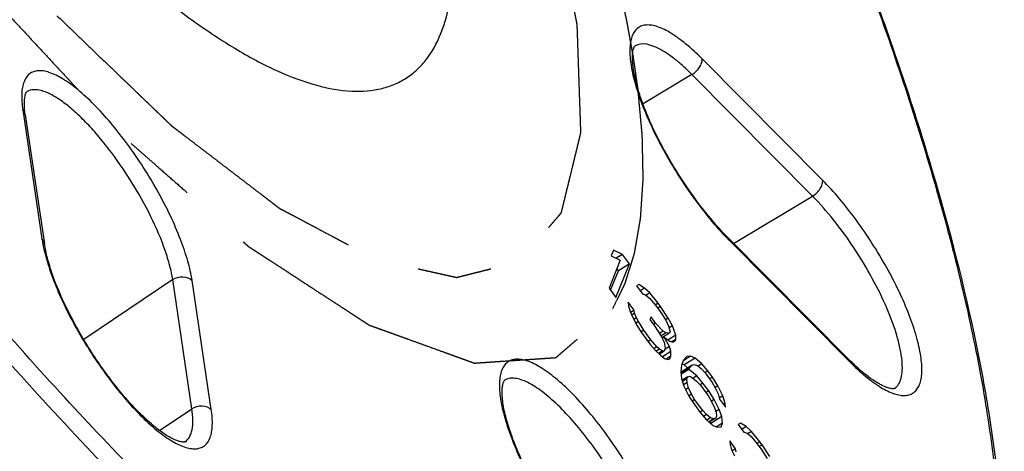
# Model space of a CAD drawing. Header units: millimetres. Extents: x 17 to 597, y 16 to 406.
# Tile 8 of 44: x 70 to 102, y 72 to 86. Entities that reach past the tile are written whole.
import ezdxf

# ---------------------------------------------------------------- set-up
doc = ezdxf.new("R2010")
doc.units = ezdxf.units.MM
doc.header["$LTSCALE"] = 32.67
doc.linetypes.add('CENTER', pattern=[0.6, 0.375, -0.075, 0.075, -0.075])
doc.layers.add('CURVES', color=7, linetype='CONTINUOUS')

msp = doc.modelspace()

# ---------------------------------------------------------------- linework, layer by layer
at = {"layer": 'CURVES', "color": 9, "linetype": 'Continuous'}
for p, q in [((96.197455, 80.604023), (92.232799, 84.595888)), ((91.900505, 84.077948), (90.2919, 83.114773)), ((95.865162, 80.086083), (91.900505, 84.077948)), ((69.894006, 82.917915), (70.525693, 78.675695)), ((93.270372, 78.532416), (95.865162, 80.086083)), ((93.120152, 78.636682), (97.084809, 74.644817)), ((74.824778, 77.341058), (71.897863, 75.376172)), ((75.456465, 73.098837), (74.824778, 77.341058)), ((76.094994, 73.068172), (75.463307, 77.310393)), ((74.391004, 72.383576), (75.456465, 73.098837))]:
    msp.add_line(p, q, dxfattribs=at)
at = {"layer": 'CURVES', "color": 7, "linetype": 'Continuous'}
for p, q in [((69.977344, 82.756829), (70.609031, 78.514608)), ((93.077682, 78.726428), (97.042338, 74.734563)), ((89.321118, 78.312618), (89.245977, 78.123978)), ((89.245977, 78.123978), (89.53932, 77.978764)), ((89.614461, 78.167404), (89.321118, 78.312618)), ((89.614461, 78.167404), (89.413455, 78.041071)), ((89.842056, 77.85713), (89.614461, 78.167404)), ((89.53932, 77.978764), (89.173007, 77.059146)), ((89.400602, 76.748872), (89.842056, 77.85713)), ((89.842056, 77.85713), (89.480301, 77.629767)), ((89.224851, 76.988468), (89.480301, 77.629767)), ((89.480301, 77.629767), (89.428457, 77.700445)), ((90.155632, 77.174947), (90.080129, 77.132339)), ((90.080129, 77.132339), (90.269791, 76.873778)), ((90.344932, 77.062417), (90.155632, 77.174947)), ((90.344932, 77.062417), (90.198792, 76.970569)), ((90.515447, 76.902728), (90.344932, 77.062417)), ((89.173007, 77.059146), (89.400602, 76.748872)), ((90.269791, 76.873778), (90.373834, 76.841093)), ((90.373834, 76.841093), (90.506416, 76.733116)), ((90.515447, 76.902728), (90.392802, 76.825645)), ((90.790367, 76.564322), (90.515447, 76.902728)), ((89.997043, 76.335991), (89.80738, 76.594553)), ((89.80738, 76.594553), (89.817135, 76.4721)), ((89.817135, 76.4721), (89.864822, 76.297936)), ((90.506416, 76.733116), (90.705471, 76.498134)), ((90.790367, 76.564322), (90.699691, 76.507332)), ((90.705471, 76.498134), (90.857201, 76.291285)), ((90.866232, 76.460897), (90.774894, 76.403492)), ((90.866232, 76.460897), (90.790367, 76.564322)), ((91.122366, 76.075331), (90.866232, 76.460897)), ((89.864822, 76.297936), (89.959834, 76.095639)), ((89.997043, 76.335991), (89.881156, 76.263157)), ((90.01619, 76.237119), (89.921374, 76.177527)), ((89.959834, 76.095639), (90.092778, 75.84163)), ((90.01619, 76.237119), (89.997043, 76.335991)), ((90.073269, 76.086534), (90.01619, 76.237119)), ((90.555189, 76.120855), (90.517619, 76.026535)), ((90.706919, 75.914006), (90.555189, 76.120855)), ((90.857201, 76.291285), (91.037471, 76.009143)), ((90.073269, 76.086534), (89.991498, 76.035141)), ((90.139742, 75.95953), (90.05797, 75.908136)), ((90.139742, 75.95953), (90.073269, 76.086534)), ((90.092778, 75.84163), (90.235116, 75.611201)), ((90.320011, 75.677388), (90.139742, 75.95953)), ((90.517619, 76.026535), (90.669348, 75.819686)), ((90.706919, 75.914006), (90.633849, 75.868081)), ((90.669348, 75.819686), (90.88755, 75.485832)), ((90.953299, 75.650892), (90.706919, 75.914006)), ((91.122366, 76.075331), (91.03169, 76.018341)), ((91.037471, 76.009143), (91.132483, 75.806847)), ((91.255311, 75.821322), (91.122366, 76.075331)), ((91.132483, 75.806847), (91.18017, 75.632682)), ((91.255311, 75.821322), (91.147135, 75.753333)), ((91.36947, 75.520153), (91.255311, 75.821322)), ((90.320011, 75.677388), (90.229335, 75.620398)), ((90.235116, 75.611201), (90.538575, 75.197502)), ((90.547606, 75.367114), (90.320011, 75.677388)), ((90.953299, 75.650892), (90.831803, 75.574532)), ((91.047949, 75.594627), (90.883953, 75.491556)), ((90.88755, 75.485832), (90.982563, 75.283535)), ((91.161384, 75.585522), (90.91381, 75.429922)), ((90.991593, 75.453147), (90.923115, 75.410109)), ((90.955524, 75.430478), (90.947669, 75.451202)), ((91.047949, 75.594627), (90.953299, 75.650892)), ((90.991593, 75.453147), (91.171501, 75.317038)), ((91.16247, 75.147426), (90.991593, 75.453147)), ((91.161384, 75.585522), (91.047949, 75.594627)), ((91.36947, 75.520153), (91.114686, 75.360021)), ((91.18017, 75.632682), (91.161384, 75.585522)), ((91.369832, 75.37412), (91.36947, 75.520153)), ((90.547606, 75.367114), (90.456268, 75.309709)), ((90.538575, 75.197502), (90.699698, 75.014233)), ((90.746661, 75.132133), (90.547606, 75.367114)), ((90.746661, 75.132133), (90.649649, 75.071161)), ((90.831918, 75.052288), (90.746661, 75.132133)), ((90.982563, 75.283535), (91.020857, 75.085791)), ((91.16247, 75.147426), (91.006314, 75.049282)), ((91.210157, 74.973261), (91.16247, 75.147426)), ((91.171501, 75.317038), (91.275544, 75.284353)), ((91.369832, 75.37412), (91.24318, 75.29452)), ((91.275544, 75.284353), (91.351047, 75.32696)), ((91.351047, 75.32696), (91.369832, 75.37412)), ((90.699698, 75.014233), (90.870213, 74.854544)), ((90.831918, 75.052288), (90.72848, 74.987277)), ((90.926568, 74.996023), (90.802443, 74.918011)), ((90.983286, 74.991471), (90.828129, 74.893955)), ((90.926568, 74.996023), (90.831918, 75.052288)), ((90.870213, 74.854544), (91.002795, 74.746567)), ((90.983286, 74.991471), (90.926568, 74.996023)), ((91.210157, 74.973261), (90.936008, 74.800959)), ((91.020857, 75.085791), (90.983286, 74.991471)), ((91.210519, 74.827229), (91.055722, 74.72994)), ((91.172948, 74.732909), (91.210519, 74.827229)), ((91.210519, 74.827229), (91.210157, 74.973261)), ((91.853199, 74.824312), (91.618965, 74.677097)), ((91.730371, 74.809837), (91.62669, 74.69649)), ((91.853199, 74.824312), (91.730371, 74.809837)), ((92.004567, 74.763495), (91.853199, 74.824312)), ((91.002795, 74.746567), (91.106838, 74.713882)), ((91.106838, 74.713882), (91.172948, 74.732909)), ((91.560942, 74.53143), (91.533126, 74.314658)), ((91.910641, 74.527696), (91.548886, 74.300333)), ((91.62669, 74.69649), (91.560942, 74.53143)), ((91.642812, 74.536133), (91.573948, 74.563801)), ((92.004567, 74.763495), (91.642812, 74.536133)), ((91.761392, 74.433893), (91.642812, 74.536133)), ((91.816353, 74.437928), (91.910641, 74.527696)), ((91.910641, 74.527696), (91.976751, 74.546724)), ((91.976751, 74.546724), (92.080794, 74.514039)), ((92.222407, 74.575674), (92.004567, 74.763495)), ((92.080794, 74.514039), (92.213377, 74.406062)), ((92.222407, 74.575674), (92.099762, 74.498591)), ((92.421462, 74.340692), (92.222407, 74.575674)), ((91.533126, 74.314658), (91.562028, 74.093334)), ((91.536532, 74.288572), (91.548886, 74.300333)), ((91.816353, 74.437928), (91.539732, 74.264072)), ((91.797567, 74.390768), (91.543998, 74.231401)), ((91.760359, 74.150416), (91.579348, 74.036651)), ((91.732181, 74.079677), (91.760359, 74.150416)), ((91.760359, 74.150416), (91.826469, 74.169444)), ((91.797567, 74.390768), (91.816353, 74.437928)), ((92.062733, 74.174814), (91.797567, 74.390768)), ((91.826469, 74.169444), (91.921119, 74.113179)), ((92.062733, 74.174814), (91.940087, 74.097732)), ((92.261787, 73.939833), (92.062733, 74.174814)), ((92.213377, 74.406062), (92.336567, 74.274505)), ((92.421462, 74.340692), (92.330786, 74.283702)), ((92.336567, 74.274505), (92.564161, 73.964231)), ((92.573192, 74.133843), (92.421462, 74.340692)), ((91.562028, 74.093334), (91.638254, 73.843877)), ((91.58618, 74.040945), (91.575338, 74.049775)), ((91.732181, 74.079677), (91.592942, 73.992165)), ((91.741935, 73.957225), (91.625903, 73.884298)), ((91.638254, 73.843877), (91.799739, 73.514576)), ((91.741935, 73.957225), (91.732181, 74.079677)), ((91.789622, 73.78306), (91.741935, 73.957225)), ((91.921119, 74.113179), (92.053702, 74.005202)), ((92.053702, 74.005202), (92.176892, 73.873645)), ((92.261787, 73.939833), (92.171111, 73.882843)), ((92.176892, 73.873645), (92.442419, 73.511659)), ((92.45145, 73.681271), (92.261787, 73.939833)), ((92.573192, 74.133843), (92.481855, 74.076437)), ((92.564161, 73.964231), (92.668566, 73.785514)), ((92.753462, 73.851701), (92.573192, 74.133843)), ((92.753462, 73.851701), (92.662785, 73.794711)), ((92.914946, 73.5224), (92.753462, 73.851701)), ((91.789622, 73.78306), (91.696713, 73.724667)), ((91.884634, 73.580763), (91.789622, 73.78306)), ((91.884634, 73.580763), (91.793958, 73.523773)), ((91.799739, 73.514576), (91.980008, 73.232434)), ((91.989039, 73.402046), (91.884634, 73.580763)), ((92.45145, 73.681271), (92.360112, 73.623866)), ((92.442419, 73.511659), (92.546824, 73.332942)), ((92.631719, 73.39913), (92.45145, 73.681271)), ((92.668566, 73.785514), (92.763578, 73.583217)), ((92.763578, 73.583217), (92.811265, 73.409052)), ((92.914946, 73.5224), (92.800009, 73.450162)), ((92.991173, 73.272943), (92.914946, 73.5224)), ((91.989039, 73.402046), (91.905275, 73.3494)), ((91.980008, 73.232434), (92.169671, 72.973872)), ((92.254566, 73.04006), (91.989039, 73.402046)), ((92.631719, 73.39913), (92.541043, 73.34214)), ((92.546824, 73.332942), (92.641836, 73.130645)), ((92.793203, 73.069828), (92.631719, 73.39913)), ((92.811265, 73.409052), (93.000927, 73.150491)), ((92.991173, 73.272943), (92.93637, 73.2385)), ((93.000927, 73.150491), (92.991173, 73.272943)), ((92.254566, 73.04006), (92.16389, 72.98307)), ((92.169671, 72.973872), (92.368725, 72.738891)), ((92.377756, 72.908503), (92.254566, 73.04006)), ((92.377756, 72.908503), (92.278102, 72.845871)), ((92.510339, 72.800526), (92.377756, 72.908503)), ((92.641836, 73.130645), (92.698915, 72.980061)), ((92.70867, 72.857609), (92.680492, 72.786869)), ((92.793203, 73.069828), (92.689576, 73.004699)), ((92.698915, 72.980061), (92.70867, 72.857609)), ((92.878823, 72.843951), (92.793203, 73.069828)), ((92.368725, 72.738891), (92.586565, 72.551069)), ((92.510339, 72.800526), (92.387085, 72.723061)), ((92.614382, 72.767841), (92.452877, 72.666335)), ((92.680492, 72.786869), (92.467985, 72.653309)), ((92.517068, 72.616589), (92.496384, 72.671157)), ((92.614382, 72.767841), (92.510339, 72.800526)), ((92.878823, 72.843951), (92.517068, 72.616589)), ((92.517892, 72.610279), (92.517068, 72.616589)), ((92.586565, 72.551069), (92.737934, 72.490252)), ((92.680492, 72.786869), (92.614382, 72.767841)), ((92.907725, 72.622627), (92.713026, 72.500259)), ((92.860761, 72.504727), (92.907725, 72.622627)), ((92.907725, 72.622627), (92.878823, 72.843951)), ((93.493687, 72.624263), (93.418184, 72.581656)), ((93.418184, 72.581656), (93.607846, 72.323094)), ((93.682988, 72.511733), (93.493687, 72.624263)), ((92.737934, 72.490252), (92.860761, 72.504727)), ((93.682988, 72.511733), (93.536848, 72.419885)), ((93.607846, 72.323094), (93.711889, 72.290409)), ((93.853503, 72.352044), (93.682988, 72.511733)), ((93.711889, 72.290409), (93.844472, 72.182432)), ((93.853503, 72.352044), (93.730857, 72.274962)), ((94.128423, 72.013638), (93.853503, 72.352044)), ((93.335098, 71.785307), (93.145436, 72.043869)), ((93.145436, 72.043869), (93.15519, 71.921417)), ((93.15519, 71.921417), (93.202877, 71.747252)), ((93.844472, 72.182432), (94.043527, 71.94745)), ((94.128423, 72.013638), (94.037746, 71.956648)), ((94.043527, 71.94745), (94.195257, 71.740601)), ((94.204287, 71.910213), (94.11295, 71.852808)), ((94.204287, 71.910213), (94.128423, 72.013638)), ((94.460422, 71.524647), (94.204287, 71.910213)), ((93.202877, 71.747252), (93.297889, 71.544955)), ((93.335098, 71.785307), (93.219212, 71.712473)), ((93.354245, 71.686435), (93.335098, 71.785307)), ((94.195257, 71.740601), (94.375526, 71.45846))]:
    msp.add_line(p, q, dxfattribs=at)
at = {"layer": 'CURVES', "color": 9, "linetype": 'Continuous'}
for centre, radius, start, end in [((99.448866, 84.921787), 8.91937, 224.2136223, 224.8019147), ((74.635217, 79.288853), 4.155015, 188.4861638, 190.800267)]:
    msp.add_arc(centre, radius, start, end, dxfattribs=at)
for points, knots in [([(65.309606, 96.58267), (66.387292, 95.113489), (68.046828, 93.010802), (70.372691, 90.425738), (72.05899, 88.721431), (73.704192, 87.229874), (75.287731, 85.969351), (76.790198, 84.954978), (78.194, 84.198255), (79.485283, 83.70804), (80.653474, 83.490833), (81.543654, 83.552873), (82.153359, 83.758498), (82.55649, 83.980599), (82.914481, 84.273559), (83.341701, 84.770126), (83.751462, 85.587264), (84.026123, 86.776919), (84.077041, 87.649803), (84.077346, 88.119908)], [0, 0, 0, 0, 0.201603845, 0.295971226, 0.384658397, 0.466766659, 0.54154204, 0.608420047, 0.667094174, 0.717628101, 0.760650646, 0.797667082, 0.814780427, 0.831502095, 0.848313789, 0.865688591, 0.90365261, 0.947984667, 1, 1, 1, 1]), ([(94.900006, 93.98505), (95.926639, 91.656995), (97.768508, 87.145857), (99.645294, 81.5078), (100.765641, 77.263153), (101.391493, 74.340947), (101.824077, 71.605009), (102.06089, 69.071079), (102.100579, 66.75341), (101.942578, 64.664491), (101.586626, 62.814966), (101.031877, 61.214054), (100.276087, 59.871371), (99.317219, 58.800525), (98.160483, 58.019609), (96.822911, 57.541564), (95.324345, 57.366062), (93.677924, 57.485645), (91.891798, 57.893575), (89.973637, 58.584871), (87.932491, 59.554828), (85.779006, 60.797857), (83.525129, 62.306947), (81.183833, 64.073497), (78.768764, 66.087249), (75.381189, 69.166868), (71.08088, 73.55871), (65.988316, 79.453587), (62.701519, 83.709215), (61.068493, 85.935476)], [0, 0, 0, 0, 0.087816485, 0.168062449, 0.204881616, 0.239287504, 0.271162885, 0.300428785, 0.327054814, 0.351074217, 0.372605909, 0.39188558, 0.409304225, 0.425439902, 0.441047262, 0.456968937, 0.473994, 0.492749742, 0.513673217, 0.537036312, 0.562984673, 0.591571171, 0.622780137, 0.65654397, 0.692754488, 0.731270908, 0.814516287, 0.904707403, 1, 1, 1, 1]), ([(98.458949, 57.71525), (98.036759, 57.4499), (97.086538, 57.021442), (95.481818, 56.751695), (93.700381, 56.835518), (91.754287, 57.262995), (89.652314, 58.026726), (87.40574, 59.120566), (85.028086, 60.537162), (82.534866, 62.267209), (79.942866, 64.299058), (76.267751, 67.489588), (71.578077, 72.145525), (66.014813, 78.492676), (62.427285, 83.118241), (60.643674, 85.549791)], [0, 0, 0, 0, 0.030233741, 0.062325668, 0.097797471, 0.137706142, 0.182692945, 0.233085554, 0.288986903, 0.350337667, 0.41695782, 0.488574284, 0.645317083, 0.817163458, 1, 1, 1, 1]), ([(92.232799, 84.595888), (92.063627, 84.76622), (91.738517, 85.068425), (91.251018, 85.428623), (90.863891, 85.627918), (90.585898, 85.70118), (90.409406, 85.713536), (90.252183, 85.685474), (90.117552, 85.615115), (90.01002, 85.504032), (89.931025, 85.356411), (89.879493, 85.175041), (89.844424, 84.870342), (89.878883, 84.411668), (90.017409, 83.791909), (90.252862, 83.090687), (90.577007, 82.333916), (91.117912, 81.277455), (91.911097, 80.027559), (92.659772, 79.109172), (93.055954, 78.701993)], [0, 0, 0, 0, 0.069499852, 0.128223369, 0.175158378, 0.194363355, 0.211095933, 0.225990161, 0.240012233, 0.254339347, 0.270070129, 0.28800333, 0.308615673, 0.358579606, 0.420189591, 0.492153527, 0.57239118, 0.658324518, 0.835529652, 1, 1, 1, 1]), ([(91.900505, 84.077948), (91.805713, 84.173391), (91.619327, 84.351704), (91.338952, 84.589311), (91.068422, 84.784806), (90.678349, 85.018133), (90.256265, 85.152047), (90.031907, 85.022274)], [0, 0, 0, 0, 0.185677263, 0.355549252, 0.508059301, 0.642240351, 1, 1, 1, 1]), ([(91.900505, 84.077948), (91.950964, 84.108161), (92.04469, 84.181707), (92.154782, 84.314466), (92.224807, 84.454542), (92.23914, 84.553301), (92.232799, 84.595888)], [0, 0, 0, 0, 0.274636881, 0.550754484, 0.798938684, 1, 1, 1, 1]), ([(75.463307, 77.310393), (75.431375, 77.524841), (75.324894, 77.983658), (75.081284, 78.694418), (74.748216, 79.459953), (74.19625, 80.523478), (73.539909, 81.546433), (72.808965, 82.478965), (72.264797, 83.079376), (71.737505, 83.569177), (71.246989, 83.930662), (70.857705, 84.129431), (70.578649, 84.200714), (70.401835, 84.211004), (70.244663, 84.180116), (70.110731, 84.10621), (70.004592, 83.991217), (69.927418, 83.839469), (69.87805, 83.653648), (69.846518, 83.342282), (69.868062, 83.092147), (69.894006, 82.917915)], [0, 0, 0, 0, 0.062212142, 0.134717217, 0.215367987, 0.301521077, 0.478370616, 0.563040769, 0.64130596, 0.710659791, 0.769166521, 0.815810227, 0.834857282, 0.851442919, 0.866227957, 0.880210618, 0.89458812, 0.910455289, 0.928592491, 0.949454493, 1, 1, 1, 1]), ([(74.824778, 77.341058), (74.802101, 77.493353), (74.732766, 77.816119), (74.516444, 78.515081), (74.111031, 79.452468), (73.481837, 80.575147), (72.858313, 81.47552), (72.321767, 82.131938), (71.926655, 82.56079), (71.54125, 82.925005), (71.174735, 83.216125), (70.8354, 83.428064), (70.529446, 83.556261), (70.259012, 83.598435), (70.097162, 83.556626), (70.034089, 83.520142)], [0, 0, 0, 0, 0.055856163, 0.119494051, 0.265206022, 0.425280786, 0.585759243, 0.66175213, 0.732695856, 0.797148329, 0.853928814, 0.902234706, 0.941848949, 0.973567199, 1, 1, 1, 1]), ([(69.977341, 82.756828), (69.975139, 82.771631), (69.961182, 82.831274), (69.926482, 82.885216), (69.894006, 82.917915)], [0, 0, 0, 0, 0.245124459, 1, 1, 1, 1]), ([(91.658702, 53.499297), (91.209392, 53.293971), (90.213777, 52.989997), (88.58257, 52.883605), (86.789608, 53.104058), (84.844749, 53.644262), (82.75673, 54.498257), (80.536806, 55.66026), (78.198011, 57.123013), (75.754943, 58.87742), (73.223188, 60.912312), (69.649178, 64.073035), (65.098192, 68.64228), (59.703402, 74.832452), (56.223472, 79.32667), (54.493842, 81.68463)], [0, 0, 0, 0, 0.030403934, 0.063308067, 0.099926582, 0.141063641, 0.187187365, 0.238517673, 0.295095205, 0.35682885, 0.423527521, 0.494921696, 0.650386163, 0.820019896, 1, 1, 1, 1]), ([(95.865162, 80.086083), (95.915621, 80.116296), (96.009347, 80.189841), (96.119438, 80.3226), (96.189464, 80.462677), (96.203796, 80.561436), (96.197455, 80.604023)], [0, 0, 0, 0, 0.274636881, 0.550754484, 0.798938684, 1, 1, 1, 1]), ([(97.084809, 74.644817), (97.255135, 74.473322), (97.582312, 74.169352), (98.072797, 73.807919), (98.462082, 73.609143), (98.741139, 73.53786), (98.917953, 73.52757), (99.075125, 73.558457), (99.209058, 73.632363), (99.315196, 73.747356), (99.392368, 73.899105), (99.441747, 74.084918), (99.473225, 74.39636), (99.433391, 74.863639), (99.287508, 75.493688), (99.043716, 76.204757), (98.710703, 76.970201), (98.15872, 78.033755), (97.502361, 79.05673), (96.771482, 79.989173), (96.389666, 80.410492), (96.197455, 80.604023)], [0, 0, 0, 0, 0.069355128, 0.127860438, 0.174504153, 0.193551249, 0.210136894, 0.224921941, 0.238904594, 0.253282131, 0.269149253, 0.28728618, 0.308149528, 0.358694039, 0.420905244, 0.493411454, 0.57406226, 0.660215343, 0.837064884, 0.921733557, 1, 1, 1, 1]), ([(98.563255, 73.764378), (98.615215, 73.799767), (98.709881, 73.903281), (98.791808, 74.115281), (98.825654, 74.38218), (98.812906, 74.701675), (98.75434, 75.069499), (98.608832, 75.644676), (98.315101, 76.431927), (97.836304, 77.406435), (97.247583, 78.382324), (96.591856, 79.288462), (96.110761, 79.838799), (95.865162, 80.086083)], [0, 0, 0, 0, 0.026088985, 0.056317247, 0.092981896, 0.13703298, 0.188592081, 0.247284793, 0.382997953, 0.536324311, 0.697342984, 0.855366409, 1, 1, 1, 1]), ([(93.077682, 78.726428), (93.08333, 78.720741), (93.104852, 78.694966), (93.116409, 78.66182), (93.120152, 78.636682)], [0, 0, 0, 0, 0.239748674, 1, 1, 1, 1]), ([(70.609027, 78.514608), (70.606826, 78.52941), (70.592868, 78.589054), (70.558169, 78.642996), (70.525693, 78.675695)], [0, 0, 0, 0, 0.245124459, 1, 1, 1, 1]), ([(70.553802, 78.510261), (70.595429, 78.291062), (70.717999, 77.826507), (71.083204, 76.832279), (71.732709, 75.541969), (72.541892, 74.309518), (73.2656, 73.407084), (73.799443, 72.831614), (74.314342, 72.365665), (74.791542, 72.025416), (75.169443, 71.842269), (75.43933, 71.781332), (75.610264, 71.777101), (75.761776, 71.812923), (75.937607, 71.918253), (76.054366, 72.111565), (76.112318, 72.342456), (76.142108, 72.650238), (76.120544, 72.896585), (76.094994, 73.068172)], [0, 0, 0, 0, 0.065086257, 0.139791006, 0.308697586, 0.485126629, 0.568865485, 0.64590505, 0.713892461, 0.771049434, 0.816527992, 0.835123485, 0.85138131, 0.865986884, 0.879940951, 0.91015119, 0.928426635, 0.949393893, 1, 1, 1, 1]), ([(74.824778, 77.341058), (74.921661, 77.406097), (75.153344, 77.469023), (75.387106, 77.387117), (75.463307, 77.310393)], [0, 0, 0, 0, 0.5190239, 1, 1, 1, 1]), ([(90.044487, 70.757549), (89.744081, 71.295709), (89.25043, 72.065556), (88.519476, 72.998008), (87.97531, 73.598434), (87.448018, 74.088232), (86.957502, 74.449718), (86.568218, 74.648486), (86.289162, 74.71977), (86.112348, 74.73006), (85.955176, 74.699172), (85.821243, 74.625267), (85.715105, 74.510273), (85.637932, 74.358524), (85.588554, 74.172711), (85.557076, 73.861269), (85.59691, 73.393989), (85.742793, 72.763944), (85.986582, 72.052861), (86.3196, 71.287503), (86.587504, 70.771043), (86.733851, 70.508871)], [0, 0, 0, 0, 0.176849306, 0.261519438, 0.339784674, 0.409138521, 0.467645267, 0.514288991, 0.533336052, 0.549921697, 0.56470674, 0.578689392, 0.593066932, 0.608934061, 0.627070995, 0.64793435, 0.698478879, 0.76069013, 0.833196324, 0.913845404, 1, 1, 1, 1]), ([(97.042338, 74.734563), (97.047986, 74.728876), (97.069508, 74.703101), (97.081066, 74.669955), (97.084809, 74.644817)], [0, 0, 0, 0, 0.239748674, 1, 1, 1, 1]), ([(89.513085, 70.510457), (89.363379, 70.778647), (89.046898, 71.30221), (88.530891, 72.040043), (87.992942, 72.703963), (87.457599, 73.264497), (86.949428, 73.696707), (86.541367, 73.95323), (86.244317, 74.067611), (86.055716, 74.105362), (85.887053, 74.099715), (85.787246, 74.063865), (85.744601, 74.039198)], [0, 0, 0, 0, 0.170057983, 0.338425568, 0.498135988, 0.642757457, 0.766902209, 0.866916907, 0.907623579, 0.942547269, 0.97272295, 1, 1, 1, 1]), ([(75.456465, 73.098837), (75.553348, 73.163876), (75.785031, 73.226803), (76.018793, 73.144897), (76.094994, 73.068172)], [0, 0, 0, 0, 0.5190239, 1, 1, 1, 1]), ([(75.232466, 72.011891), (75.290895, 72.051686), (75.395969, 72.173929), (75.476191, 72.424808), (75.497443, 72.741743), (75.475184, 72.973121), (75.456465, 73.098837)], [0, 0, 0, 0, 0.182908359, 0.400727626, 0.671141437, 1, 1, 1, 1])]:
    msp.add_open_spline(points, degree=3, knots=knots, dxfattribs=at)
at = {"layer": 'CURVES', "color": 7, "linetype": 'Continuous'}
for points, knots in [([(94.946578, 93.947005), (95.894013, 91.798905), (97.611587, 87.619516), (99.707967, 81.493391), (100.988291, 76.639869), (101.6726, 73.028894), (102.005334, 70.565048), (102.172152, 68.270708), (102.171295, 66.155172), (102.001028, 64.226366), (101.658839, 62.49101), (101.140749, 60.955834), (100.440951, 59.629742), (99.555523, 58.528261), (98.837773, 57.953338), (98.458951, 57.715249)], [0, 0, 0, 0, 0.18301635, 0.35201495, 0.504428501, 0.57381026, 0.638405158, 0.698132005, 0.753002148, 0.803145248, 0.848842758, 0.890567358, 0.929016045, 0.965121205, 1, 1, 1, 1]), ([(93.077682, 78.726428), (92.816479, 78.989424), (92.303263, 79.577348), (91.723969, 80.378643), (91.283901, 81.075748), (90.976503, 81.612146), (90.700379, 82.147238), (90.460926, 82.67023), (90.262884, 83.170083), (90.131807, 83.569142), (90.051947, 83.867999), (90.00628, 84.072189), (89.973128, 84.261498), (89.952378, 84.434055), (89.943581, 84.587772), (89.945855, 84.720362), (89.957407, 84.829442), (89.973703, 84.904068), (89.98885, 84.95007), (89.998975, 84.974689), (90.008737, 84.993263), (90.016301, 85.005884), (90.024126, 85.015032), (90.026174, 85.018666), (90.033072, 85.022949), (90.031907, 85.022274)], [0, 0, 0, 0, 0.154386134, 0.324318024, 0.411341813, 0.497661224, 0.581735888, 0.662052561, 0.737138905, 0.805567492, 0.836854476, 0.865953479, 0.892687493, 0.916869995, 0.938302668, 0.956767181, 0.972043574, 0.983915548, 0.988505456, 0.992182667, 0.995029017, 0.997130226, 0.998563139, 0.999439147, 1, 1, 1, 1]), ([(69.977344, 82.756829), (69.959304, 82.87798), (69.939124, 83.085054), (69.955172, 83.338586), (69.996032, 83.469682), (70.026065, 83.515503), (70.034088, 83.520143)], [0, 0, 0, 0, 0.470805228, 0.799019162, 0.964374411, 1, 1, 1, 1]), ([(92.309119, 53.850087), (91.858803, 53.567064), (90.851877, 53.111827), (89.164326, 52.824085), (87.315939, 52.906715), (85.321925, 53.340509), (83.188368, 54.111849), (80.922504, 55.211518), (78.534322, 56.631137), (76.036716, 58.361287), (73.444631, 60.390578), (69.77474, 63.573403), (65.095627, 68.215727), (59.547925, 74.542894), (55.971698, 79.153383), (54.194058, 81.576793)], [0, 0, 0, 0, 0.032067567, 0.065713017, 0.102316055, 0.142942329, 0.188299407, 0.2387888, 0.294574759, 0.355644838, 0.421854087, 0.492955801, 0.648434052, 0.818793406, 1, 1, 1, 1]), ([(75.232468, 72.011889), (75.233998, 72.012931), (75.224289, 72.007156), (75.218382, 72.00717), (75.201739, 72.003498), (75.180844, 72.002951), (75.151033, 72.003991), (75.113685, 72.009002), (75.047785, 72.022479), (74.948617, 72.054554), (74.813781, 72.114506), (74.659726, 72.199617), (74.490219, 72.309682), (74.308314, 72.443878), (74.11655, 72.601088), (73.917098, 72.78002), (73.63609, 73.05288), (73.279473, 73.438812), (72.858623, 73.952135), (72.446164, 74.513514), (72.053182, 75.108243), (71.689781, 75.72098), (71.27016, 76.517183), (70.932551, 77.293766), (70.704287, 78.026854), (70.632076, 78.359842), (70.609031, 78.514608)], [0, 0, 0, 0, 0.000671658, 0.001746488, 0.003519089, 0.006109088, 0.009633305, 0.014203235, 0.019814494, 0.034003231, 0.051925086, 0.07328894, 0.097805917, 0.125216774, 0.155278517, 0.187757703, 0.222424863, 0.297387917, 0.378294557, 0.46319172, 0.550068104, 0.636880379, 0.721586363, 0.876632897, 0.943217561, 1, 1, 1, 1]), ([(98.563256, 73.764375), (98.564057, 73.764921), (98.555302, 73.75908), (98.551178, 73.760094), (98.537919, 73.756907), (98.516798, 73.755412), (98.477689, 73.756157), (98.418434, 73.76584), (98.34189, 73.785983), (98.250747, 73.819578), (98.146835, 73.866965), (98.032168, 73.928728), (97.859204, 74.034764), (97.626672, 74.202954), (97.336451, 74.448075), (97.142108, 74.634108), (97.042338, 74.734563)], [0, 0, 0, 0, 0.001574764, 0.007829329, 0.013489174, 0.021181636, 0.043392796, 0.075968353, 0.118917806, 0.171660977, 0.233649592, 0.304328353, 0.383153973, 0.56315654, 0.769953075, 1, 1, 1, 1]), ([(86.765023, 70.500844), (86.638553, 70.727409), (86.404914, 71.174269), (86.151603, 71.738768), (85.983469, 72.174132), (85.878923, 72.479391), (85.79389, 72.767664), (85.729004, 73.035715), (85.684526, 73.280047), (85.660313, 73.496724), (85.655741, 73.658167), (85.66195, 73.769558), (85.669923, 73.838688), (85.681034, 73.897326), (85.693624, 73.944774), (85.707303, 73.981498), (85.718527, 74.006714), (85.731645, 74.024829), (85.734622, 74.032034), (85.746672, 74.040397), (85.7446, 74.039199)], [0, 0, 0, 0, 0.206345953, 0.400762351, 0.49167148, 0.577414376, 0.657290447, 0.730601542, 0.796637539, 0.854654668, 0.903840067, 0.924853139, 0.943326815, 0.959152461, 0.97223046, 0.982448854, 0.989922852, 0.995023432, 0.998097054, 1, 1, 1, 1])]:
    msp.add_open_spline(points, degree=3, knots=knots, dxfattribs=at)
at = {"layer": 'CURVES', "color": 2, "linetype": 'CENTER'}
for points, knots in [([(63.843348, 92.90167), (64.172298, 92.485404), (64.665725, 91.861004), (65.323627, 91.028472), (65.817053, 90.404072), (66.310479, 89.779673), (66.721668, 89.25934), (67.050619, 88.843073), (67.297332, 88.530874), (67.544045, 88.218674), (67.749639, 87.958508), (67.914115, 87.750375), (68.037471, 87.594274), (68.140268, 87.464193), (68.212226, 87.373131), (68.253345, 87.321103), (68.284184, 87.282063), (68.309885, 87.24959), (68.330441, 87.223475), (68.343298, 87.207464), (68.353563, 87.193945), (68.363903, 87.183018), (68.381985, 87.163445), (68.418159, 87.124619), (68.469831, 87.068986), (68.53184, 87.002298), (68.593847, 86.935591), (68.676525, 86.846655), (68.82121, 86.691014), (69.027903, 86.468671), (69.358612, 86.112922), (69.771999, 85.668235), (70.268063, 85.134611), (70.764126, 84.600987), (71.177513, 84.156301), (71.508222, 83.800552), (71.756254, 83.53374), (72.004286, 83.266928), (72.210979, 83.044584), (72.376334, 82.86671), (72.50035, 82.733304), (72.603696, 82.622133), (72.686374, 82.533193), (72.748381, 82.466498), (72.800057, 82.410887), (72.84139, 82.36647), (72.864656, 82.341339), (72.880141, 82.324817), (72.890526, 82.313251), (72.903056, 82.302813), (72.918197, 82.289348), (72.938349, 82.271724), (72.963551, 82.249581), (73.024026, 82.196531), (73.114743, 82.116917), (73.235696, 82.010787), (73.35665, 81.90465), (73.517922, 81.763138), (73.719512, 81.586246), (73.96142, 81.373977), (74.283964, 81.09095), (74.687144, 80.737168), (75.17096, 80.312628), (75.574139, 79.958846), (75.896683, 79.675819), (76.138591, 79.46355), (76.380499, 79.25128), (76.622407, 79.03901), (76.823997, 78.862119), (76.985269, 78.720606), (77.086063, 78.632161), (77.1667, 78.561402), (77.217095, 78.517186), (77.257418, 78.481794), (77.282604, 78.459719), (77.300266, 78.444175), (77.309054, 78.436528), (77.314145, 78.431957), (77.318528, 78.429412), (77.324249, 78.425538), (77.333268, 78.419725), (77.349114, 78.409374), (77.371717, 78.394679), (77.407901, 78.371116), (77.453125, 78.34168), (77.507396, 78.306349), (77.579757, 78.259244), (77.670208, 78.200361), (77.77875, 78.129702), (77.887291, 78.059044), (78.032013, 77.964832), (78.212916, 77.847067), (78.429998, 77.70575), (78.647081, 77.564432), (78.936525, 77.376009), (79.29833, 77.14048), (79.660135, 76.90495), (79.949579, 76.716527), (80.166662, 76.575209), (80.383744, 76.433892), (80.564647, 76.316127), (80.709369, 76.221915), (80.81791, 76.151257), (80.926452, 76.080598), (81.016903, 76.021716), (81.089264, 75.974609), (81.143534, 75.939282), (81.188762, 75.909835), (81.224938, 75.886293), (81.247561, 75.871545), (81.263371, 75.86129), (81.272446, 75.855323), (81.278023, 75.851843), (81.282703, 75.848488), (81.286586, 75.847217), (81.293521, 75.844628), (81.307292, 75.83971), (81.327017, 75.832548), (81.358548, 75.821165), (81.397971, 75.806911), (81.461043, 75.784118), (81.539885, 75.755622), (81.666031, 75.710031), (81.823714, 75.653041), (82.012933, 75.584654), (82.202152, 75.516267), (82.391371, 75.44788), (82.643663, 75.356697), (82.959028, 75.242718), (83.337466, 75.105943), (83.652831, 74.991965), (83.905123, 74.900782), (84.062805, 74.843792), (84.188951, 74.798201), (84.283561, 74.764007), (84.37817, 74.729814), (84.47278, 74.69562), (84.55162, 74.667127), (84.614695, 74.644328), (84.654111, 74.630089), (84.685657, 74.618673), (84.705343, 74.611595), (84.721162, 74.605803), (84.732834, 74.601813), (84.743171, 74.597363), (84.748933, 74.59842), (84.755133, 74.59867), (84.762733, 74.59926), (84.774977, 74.600049), (84.790253, 74.601087), (84.808596, 74.602311), (84.83305, 74.603951), (84.863619, 74.605998), (84.9003, 74.608456), (84.936982, 74.610914), (84.985891, 74.61419), (85.047028, 74.618286), (85.144846, 74.624839), (85.267119, 74.633031), (85.413846, 74.642861), (85.560573, 74.652691), (85.75621, 74.665797), (86.000755, 74.68218), (86.29421, 74.70184), (86.538755, 74.718223), (86.734392, 74.73133), (86.881119, 74.74116), (87.027846, 74.750989), (87.150119, 74.759181), (87.23571, 74.764915), (87.284619, 74.768192), (87.321301, 74.77065), (87.351871, 74.772695), (87.376322, 74.774339), (87.394673, 74.77555), (87.4084, 74.776521), (87.417607, 74.777071), (87.422113, 74.777519), (87.426185, 74.777332), (87.428134, 74.779491), (87.431394, 74.782136), (87.436144, 74.786352), (87.444692, 74.793662), (87.455342, 74.802863), (87.468136, 74.813877), (87.485191, 74.828571), (87.50651, 74.846937), (87.532093, 74.868976), (87.566204, 74.898362), (87.608842, 74.935094), (87.660008, 74.979172), (87.711174, 75.023251), (87.779396, 75.082022), (87.864673, 75.155486), (87.967005, 75.243643), (88.069337, 75.3318), (88.171669, 75.419957), (88.308112, 75.5375), (88.478666, 75.684429), (88.68333, 75.860743), (88.956216, 76.095828), (89.16088, 76.272142), (89.297323, 76.389685)], [0, 0, 0, 0, 0.03125, 0.046875, 0.0625, 0.078125, 0.09375, 0.1015625, 0.109375, 0.1171875, 0.125, 0.12890625, 0.1328125, 0.13671875, 0.138671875, 0.139648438, 0.140625, 0.141601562, 0.142089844, 0.142578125, 0.142822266, 0.143066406, 0.143554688, 0.14453125, 0.146484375, 0.1484375, 0.150390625, 0.15234375, 0.15625, 0.1640625, 0.171875, 0.1875, 0.203125, 0.21875, 0.234375, 0.2421875, 0.25, 0.2578125, 0.265625, 0.26953125, 0.2734375, 0.27734375, 0.279296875, 0.28125, 0.283203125, 0.284179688, 0.28515625, 0.285400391, 0.285644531, 0.286132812, 0.286621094, 0.287109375, 0.288085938, 0.2890625, 0.29296875, 0.296875, 0.30078125, 0.3046875, 0.3125, 0.3203125, 0.328125, 0.34375, 0.359375, 0.375, 0.3828125, 0.390625, 0.3984375, 0.40625, 0.4140625, 0.41796875, 0.421875, 0.423828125, 0.42578125, 0.426757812, 0.427734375, 0.428222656, 0.428466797, 0.428588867, 0.428710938, 0.428955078, 0.429199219, 0.4296875, 0.430664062, 0.431640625, 0.43359375, 0.435546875, 0.4375, 0.44140625, 0.4453125, 0.44921875, 0.453125, 0.4609375, 0.46875, 0.4765625, 0.484375, 0.5, 0.515625, 0.5234375, 0.53125, 0.5390625, 0.546875, 0.55078125, 0.5546875, 0.55859375, 0.5625, 0.564453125, 0.56640625, 0.568359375, 0.569335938, 0.5703125, 0.570800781, 0.571044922, 0.571289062, 0.571411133, 0.571533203, 0.571777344, 0.572265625, 0.573242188, 0.57421875, 0.576171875, 0.578125, 0.58203125, 0.5859375, 0.59375, 0.6015625, 0.609375, 0.6171875, 0.625, 0.640625, 0.65625, 0.671875, 0.6796875, 0.6875, 0.69140625, 0.6953125, 0.69921875, 0.703125, 0.70703125, 0.708984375, 0.7109375, 0.711914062, 0.712890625, 0.713378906, 0.713867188, 0.714355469, 0.714599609, 0.71484375, 0.715332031, 0.715820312, 0.716796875, 0.717773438, 0.71875, 0.720703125, 0.72265625, 0.724609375, 0.7265625, 0.73046875, 0.734375, 0.7421875, 0.75, 0.7578125, 0.765625, 0.78125, 0.796875, 0.8125, 0.8203125, 0.828125, 0.8359375, 0.84375, 0.84765625, 0.849609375, 0.8515625, 0.853515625, 0.854492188, 0.85546875, 0.856445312, 0.856689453, 0.856933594, 0.857177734, 0.857299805, 0.857421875, 0.857910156, 0.858398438, 0.859375, 0.860351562, 0.861328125, 0.86328125, 0.865234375, 0.8671875, 0.87109375, 0.875, 0.87890625, 0.8828125, 0.890625, 0.8984375, 0.90625, 0.9140625, 0.921875, 0.9375, 0.953125, 0.96875, 1, 1, 1, 1]), ([(90.12243, 83.628342), (90.104091, 83.755892), (90.076581, 83.947217), (90.044487, 84.170429), (90.026147, 84.29798), (90.012393, 84.39364), (90.000928, 84.473366), (89.991764, 84.537127), (89.986016, 84.577022), (89.981466, 84.608835), (89.978511, 84.628955), (89.976403, 84.644508), (89.973359, 84.662043), (89.967597, 84.693648), (89.959592, 84.738317), (89.946658, 84.810058), (89.930534, 84.899641), (89.904711, 85.043026), (89.872442, 85.222237), (89.840163, 85.401462), (89.814356, 85.544826), (89.798191, 85.634462), (89.78534, 85.706093), (89.777122, 85.75104), (89.770975, 85.786592), (89.763268, 85.823622), (89.749055, 85.889111), (89.72913, 85.982307), (89.697038, 86.131623), (89.656995, 86.318198), (89.616928, 86.504796), (89.584873, 86.654076), (89.560851, 86.766019), (89.540771, 86.859359), (89.526834, 86.924591), (89.518686, 86.962032), (89.513095, 86.989644), (89.505512, 87.01905), (89.496097, 87.057633), (89.479297, 87.125443), (89.455466, 87.222163), (89.426796, 87.338292), (89.388594, 87.493109), (89.34084, 87.686631), (89.293063, 87.880173), (89.254898, 88.034959), (89.230916, 88.13181), (89.214386, 88.199386), (89.204537, 88.238345), (89.19317, 88.278599), (89.179482, 88.328473), (89.157289, 88.40852), (89.129648, 88.508493), (89.085366, 88.668498), (89.030034, 88.868487), (88.974692, 89.068486), (88.930427, 89.228474), (88.902745, 89.328489), (88.880636, 89.408451), (88.866735, 89.458542), (88.857171, 89.493375), (88.851444, 89.51364), (88.844729, 89.535266), (88.836672, 89.561833), (88.817059, 89.625976), (88.787756, 89.72203), (88.748619, 89.850194), (88.7095, 89.978333), (88.657334, 90.149194), (88.566047, 90.448197), (88.487801, 90.704486), (88.435636, 90.875346)], [0, 0, 0, 0, 0.0625, 0.09375, 0.109375, 0.125, 0.140625, 0.1484375, 0.15625, 0.16015625, 0.1640625, 0.166015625, 0.16796875, 0.171875, 0.1796875, 0.1875, 0.203125, 0.21875, 0.25, 0.28125, 0.296875, 0.3125, 0.3203125, 0.328125, 0.33203125, 0.3359375, 0.34375, 0.359375, 0.375, 0.40625, 0.4375, 0.453125, 0.46875, 0.484375, 0.4921875, 0.49609375, 0.5, 0.50390625, 0.5078125, 0.515625, 0.53125, 0.546875, 0.5625, 0.59375, 0.625, 0.640625, 0.65625, 0.6640625, 0.66796875, 0.671875, 0.6796875, 0.6875, 0.703125, 0.71875, 0.75, 0.78125, 0.796875, 0.8125, 0.8203125, 0.828125, 0.83203125, 0.833984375, 0.8359375, 0.83984375, 0.84375, 0.859375, 0.875, 0.890625, 0.90625, 0.9375, 1, 1, 1, 1]), ([(71.019749, 86.011709), (71.196474, 85.842132), (71.549924, 85.502977), (72.080099, 84.994244), (72.610275, 84.485512), (73.052087, 84.061568), (73.405537, 83.722413), (73.670625, 83.468047), (73.891531, 83.256075), (74.068256, 83.086498), (74.2008, 82.959315), (74.333344, 82.832131), (74.443797, 82.726148), (74.53216, 82.641354), (74.598428, 82.577778), (74.664715, 82.514127), (74.719895, 82.46132), (74.758638, 82.423892), (74.777848, 82.405811), (74.789085, 82.39446), (74.799346, 82.386945), (74.81235, 82.376848), (74.833056, 82.361086), (74.858974, 82.341248), (74.89006, 82.317501), (74.931513, 82.285818), (75.004055, 82.230382), (75.107686, 82.151183), (75.273496, 82.024467), (75.480759, 81.866071), (75.729474, 81.675997), (75.978189, 81.485922), (76.226904, 81.295848), (76.475619, 81.105773), (76.724334, 80.915698), (76.973049, 80.725624), (77.221765, 80.535549), (77.47048, 80.345474), (77.677742, 80.187079), (77.843552, 80.060363), (77.96791, 79.965325), (78.071541, 79.886129), (78.154447, 79.822766), (78.216621, 79.775261), (78.263269, 79.739584), (78.29434, 79.715875), (78.307328, 79.705882), (78.317621, 79.698154), (78.325607, 79.691628), (78.332577, 79.687889), (78.341844, 79.682975), (78.353436, 79.676807), (78.37198, 79.666953), (78.39516, 79.65463), (78.422976, 79.639845), (78.460064, 79.620131), (78.506424, 79.595489), (78.562057, 79.565918), (78.617689, 79.536348), (78.728953, 79.477206), (78.89585, 79.388494), (79.118379, 79.27021), (79.340908, 79.151927), (79.637613, 78.994216), (79.934318, 78.836505), (80.231023, 78.678794), (80.453552, 78.560511), (80.676081, 78.442228), (80.861522, 78.343659), (81.009874, 78.264803), (81.121139, 78.205662), (81.213859, 78.156377), (81.288035, 78.116949), (81.343668, 78.087377), (81.390027, 78.062739), (81.427118, 78.043017), (81.450289, 78.030717), (81.468853, 78.020817), (81.480393, 78.014765), (81.488595, 78.010258), (81.493088, 78.008106), (81.496852, 78.007549), (81.501806, 78.006307), (81.513491, 78.003776), (81.531104, 77.999792), (81.554539, 77.994586), (81.577987, 77.989352), (81.609246, 77.982383), (81.663953, 77.970183), (81.742103, 77.952757), (81.835884, 77.931845), (81.929665, 77.910932), (82.023447, 77.89002), (82.148488, 77.862137), (82.30479, 77.827283), (82.554873, 77.771517), (82.804956, 77.715751), (83.055039, 77.659985), (83.242601, 77.61816), (83.430163, 77.576336), (83.586465, 77.541482), (83.711506, 77.513599), (83.805288, 77.492687), (83.899069, 77.471774), (83.97722, 77.454347), (84.03974, 77.440407), (84.078817, 77.431691), (84.106167, 77.425596), (84.121801, 77.422103), (84.133512, 77.419511), (84.143318, 77.417264), (84.151058, 77.415661), (84.15918, 77.413351), (84.166592, 77.415517), (84.178751, 77.418432), (84.193846, 77.422265), (84.212005, 77.426784), (84.230152, 77.431324), (84.254352, 77.43737), (84.2846, 77.44493), (84.332999, 77.457024), (84.393497, 77.472143), (84.466094, 77.490285), (84.538691, 77.508427), (84.635488, 77.532617), (84.756484, 77.562854), (84.901678, 77.599138), (85.046873, 77.635422), (85.192068, 77.671707), (85.337263, 77.707991), (85.482457, 77.744275), (85.627652, 77.78056), (85.748648, 77.810797), (85.845444, 77.834986), (85.918042, 77.853128), (85.990639, 77.871271), (86.051137, 77.886389), (86.099535, 77.898484), (86.129784, 77.906043), (86.153983, 77.912092), (86.172135, 77.916623), (86.190274, 77.921175), (86.205431, 77.924902), (86.217464, 77.928033), (86.225196, 77.929651), (86.228893, 77.934914), (86.233024, 77.939484), (86.238039, 77.945435), (86.244121, 77.952474), (86.252208, 77.961894), (86.266371, 77.978363), (86.286599, 78.001899), (86.318965, 78.039552), (86.359423, 78.08662), (86.407972, 78.143101), (86.456521, 78.199581), (86.521253, 78.274889), (86.602168, 78.369024), (86.699267, 78.481985), (86.796365, 78.594947), (86.925829, 78.745562), (87.055294, 78.896178), (87.184758, 79.046793), (87.265673, 79.140928), (87.330406, 79.216236), (87.378955, 79.272717), (87.427504, 79.329197), (87.476053, 79.385678), (87.516511, 79.432745), (87.54483, 79.465693), (87.561015, 79.484518), (87.573148, 79.498644), (87.585301, 79.512743), (87.59436, 79.523393), (87.600486, 79.530375), (87.602911, 79.53346), (87.605147, 79.535517), (87.6063, 79.53908), (87.607815, 79.546015), (87.610241, 79.555558), (87.613976, 79.57103), (87.618696, 79.5903), (87.626218, 79.621171), (87.635632, 79.659747), (87.646923, 79.706044), (87.661981, 79.76777), (87.680802, 79.84493), (87.703387, 79.93752), (87.7335, 80.060975), (87.771143, 80.215293), (87.816313, 80.400474), (87.861484, 80.585656), (87.921711, 80.832565), (87.981938, 81.079474), (88.042166, 81.326383), (88.087336, 81.511564), (88.132507, 81.696746), (88.166385, 81.835632), (88.18897, 81.928223), (88.200263, 81.974518), (88.211555, 82.020814), (88.220966, 82.059393), (88.228494, 82.090257), (88.234141, 82.113404), (88.238845, 82.132695), (88.242611, 82.148124), (88.244959, 82.157775), (88.246851, 82.165479), (88.248231, 82.171304), (88.247525, 82.17965), (88.247313, 82.189897), (88.246799, 82.203007), (88.245769, 82.234223), (88.244139, 82.281151), (88.242015, 82.343662), (88.239165, 82.427031), (88.235608, 82.531235), (88.231338, 82.656283), (88.227068, 82.78133), (88.222798, 82.906378), (88.217105, 83.073108), (88.209989, 83.28152), (88.20145, 83.531615), (88.19291, 83.78171), (88.18437, 84.031805), (88.175831, 84.281899), (88.167291, 84.531994), (88.158752, 84.782089), (88.150212, 85.032184), (88.143096, 85.240596), (88.137403, 85.407326), (88.133844, 85.511533), (88.131355, 85.584475), (88.129929, 85.626161), (88.128871, 85.657412), (88.12795, 85.683498), (88.127304, 85.704269), (88.126692, 85.717475), (88.126678, 85.727526), (88.12342, 85.741085), (88.119229, 85.76318), (88.112452, 85.795599), (88.104658, 85.834136), (88.094147, 85.885646), (88.081049, 85.949989), (88.065315, 86.02722), (88.044342, 86.130188), (88.018123, 86.258901), (87.986661, 86.413355), (87.9552, 86.567809), (87.913251, 86.773749), (87.860815, 87.031172), (87.797891, 87.340081), (87.734968, 87.64899), (87.672044, 87.957898), (87.588146, 88.369776), (87.483274, 88.884624), (87.357427, 89.502441), (87.273529, 89.914319), (87.23158, 90.120258)], [0, 0, 0, 0, 0.015625, 0.03125, 0.046875, 0.0625, 0.0703125, 0.078125, 0.0859375, 0.08984375, 0.09375, 0.09765625, 0.1015625, 0.103515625, 0.10546875, 0.107421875, 0.109375, 0.110351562, 0.110839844, 0.111083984, 0.111328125, 0.111816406, 0.112304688, 0.11328125, 0.114257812, 0.115234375, 0.1171875, 0.12109375, 0.125, 0.1328125, 0.140625, 0.1484375, 0.15625, 0.1640625, 0.171875, 0.1796875, 0.1875, 0.1953125, 0.203125, 0.20703125, 0.2109375, 0.21484375, 0.216796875, 0.21875, 0.220703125, 0.221191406, 0.221679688, 0.221923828, 0.222167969, 0.222412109, 0.22265625, 0.223144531, 0.223632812, 0.224609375, 0.225585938, 0.2265625, 0.228515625, 0.23046875, 0.232421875, 0.234375, 0.2421875, 0.25, 0.2578125, 0.265625, 0.28125, 0.2890625, 0.296875, 0.3046875, 0.3125, 0.31640625, 0.3203125, 0.32421875, 0.326171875, 0.328125, 0.330078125, 0.331054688, 0.33203125, 0.332519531, 0.333007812, 0.333251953, 0.333374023, 0.333496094, 0.333740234, 0.333984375, 0.334960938, 0.3359375, 0.336914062, 0.337890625, 0.33984375, 0.34375, 0.34765625, 0.3515625, 0.35546875, 0.359375, 0.3671875, 0.375, 0.390625, 0.3984375, 0.40625, 0.4140625, 0.421875, 0.42578125, 0.4296875, 0.43359375, 0.4375, 0.439453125, 0.44140625, 0.442382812, 0.442871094, 0.443359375, 0.443847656, 0.444091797, 0.444335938, 0.444824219, 0.4453125, 0.446289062, 0.447265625, 0.448242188, 0.44921875, 0.451171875, 0.453125, 0.45703125, 0.4609375, 0.46484375, 0.46875, 0.4765625, 0.484375, 0.4921875, 0.5, 0.5078125, 0.515625, 0.5234375, 0.53125, 0.53515625, 0.5390625, 0.54296875, 0.546875, 0.548828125, 0.55078125, 0.551757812, 0.552734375, 0.553710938, 0.5546875, 0.555175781, 0.555664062, 0.555908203, 0.556152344, 0.556640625, 0.557128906, 0.557617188, 0.55859375, 0.560546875, 0.5625, 0.56640625, 0.5703125, 0.57421875, 0.578125, 0.5859375, 0.59375, 0.6015625, 0.609375, 0.625, 0.6328125, 0.640625, 0.64453125, 0.6484375, 0.65234375, 0.65625, 0.66015625, 0.662109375, 0.663085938, 0.6640625, 0.665039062, 0.666015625, 0.666259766, 0.666503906, 0.666625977, 0.666748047, 0.666992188, 0.667480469, 0.66796875, 0.668945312, 0.669921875, 0.671875, 0.673828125, 0.67578125, 0.6796875, 0.68359375, 0.6875, 0.6953125, 0.703125, 0.7109375, 0.71875, 0.734375, 0.7421875, 0.75, 0.7578125, 0.765625, 0.767578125, 0.76953125, 0.771484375, 0.7734375, 0.774414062, 0.775390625, 0.776367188, 0.776855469, 0.77734375, 0.777587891, 0.777832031, 0.778076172, 0.778320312, 0.778808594, 0.779296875, 0.78125, 0.783203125, 0.78515625, 0.7890625, 0.79296875, 0.796875, 0.80078125, 0.8046875, 0.8125, 0.8203125, 0.828125, 0.8359375, 0.84375, 0.8515625, 0.859375, 0.8671875, 0.875, 0.87890625, 0.8828125, 0.884765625, 0.885742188, 0.88671875, 0.887695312, 0.888183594, 0.888671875, 0.888916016, 0.889160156, 0.889648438, 0.890625, 0.891601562, 0.892578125, 0.89453125, 0.896484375, 0.8984375, 0.90234375, 0.90625, 0.91015625, 0.9140625, 0.921875, 0.9296875, 0.9375, 0.9453125, 0.953125, 0.96875, 0.984375, 1, 1, 1, 1]), ([(89.297323, 76.389685), (89.347574, 76.491594), (89.422952, 76.644458), (89.510892, 76.822799), (89.561143, 76.924708), (89.598832, 77.001139), (89.630238, 77.064836), (89.655367, 77.115782), (89.671062, 77.147648), (89.683643, 77.173086), (89.691448, 77.18911), (89.697029, 77.200075), (89.700033, 77.206735), (89.702341, 77.214876), (89.705464, 77.224545), (89.712763, 77.24817), (89.723793, 77.283431), (89.738454, 77.330546), (89.753126, 77.377634), (89.772686, 77.440428), (89.806917, 77.550313), (89.855817, 77.707294), (89.904719, 77.864273), (89.938949, 77.97416), (89.95851, 78.03695), (89.973177, 78.084049), (89.98786, 78.131126), (89.998827, 78.166493), (90.006209, 78.18998), (90.00918, 78.199901), (90.0118, 78.207523), (90.013532, 78.216295), (90.016152, 78.23218), (90.020109, 78.254594), (90.02632, 78.290613), (90.034124, 78.335583), (90.046589, 78.407564), (90.062178, 78.497531), (90.080881, 78.605496), (90.099585, 78.713459), (90.118289, 78.821423), (90.136993, 78.929386), (90.155696, 79.037351), (90.171286, 79.127317), (90.183749, 79.1993), (90.193119, 79.25326), (90.200857, 79.298313), (90.206411, 79.329681), (90.20937, 79.347869), (90.212195, 79.360766), (90.212704, 79.37651), (90.21419, 79.396508), (90.216415, 79.431968), (90.21979, 79.482383), (90.223756, 79.542984), (90.229073, 79.62375), (90.235709, 79.72472), (90.243677, 79.845878), (90.251644, 79.967038), (90.259611, 80.088197), (90.267577, 80.209357), (90.275546, 80.330514), (90.282179, 80.431487), (90.287503, 80.512245), (90.29079, 80.562766), (90.293512, 80.603075), (90.295003, 80.628513), (90.296677, 80.648304), (90.296616, 80.664678), (90.296188, 80.681481), (90.29552, 80.714866), (90.294438, 80.765036), (90.293041, 80.831877), (90.291632, 80.898732), (90.289757, 80.987868), (90.286475, 81.143857), (90.281787, 81.366697), (90.277099, 81.589538), (90.273818, 81.745526), (90.271942, 81.834663), (90.270538, 81.901513), (90.269122, 81.968375), (90.268094, 82.018485), (90.267355, 82.051949), (90.267081, 82.06858), (90.266439, 82.085603), (90.26384, 82.110167), (90.261188, 82.140233), (90.256611, 82.188696), (90.251004, 82.249152), (90.24197, 82.34595), (90.230698, 82.466924), (90.217163, 82.612103), (90.199119, 82.805672), (90.167541, 83.144419), (90.140475, 83.434773), (90.12243, 83.628342)], [0, 0, 0, 0, 0.0625, 0.09375, 0.109375, 0.125, 0.140625, 0.1484375, 0.15625, 0.16015625, 0.1640625, 0.166015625, 0.166992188, 0.16796875, 0.169921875, 0.171875, 0.1796875, 0.1875, 0.1953125, 0.203125, 0.21875, 0.25, 0.28125, 0.296875, 0.3046875, 0.3125, 0.3203125, 0.328125, 0.330078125, 0.33203125, 0.333007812, 0.333984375, 0.3359375, 0.33984375, 0.34375, 0.3515625, 0.359375, 0.375, 0.390625, 0.40625, 0.421875, 0.4375, 0.453125, 0.46875, 0.4765625, 0.484375, 0.4921875, 0.49609375, 0.498046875, 0.5, 0.501953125, 0.50390625, 0.5078125, 0.515625, 0.5234375, 0.53125, 0.546875, 0.5625, 0.578125, 0.59375, 0.609375, 0.625, 0.640625, 0.6484375, 0.65625, 0.66015625, 0.6640625, 0.666015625, 0.66796875, 0.669921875, 0.671875, 0.6796875, 0.6875, 0.6953125, 0.703125, 0.71875, 0.75, 0.78125, 0.796875, 0.8046875, 0.8125, 0.8203125, 0.828125, 0.830078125, 0.83203125, 0.833984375, 0.8359375, 0.83984375, 0.84375, 0.8515625, 0.859375, 0.875, 0.890625, 0.90625, 0.9375, 1, 1, 1, 1])]:
    msp.add_open_spline(points, degree=3, knots=knots, dxfattribs=at)

doc.saveas('drawing.dxf')
